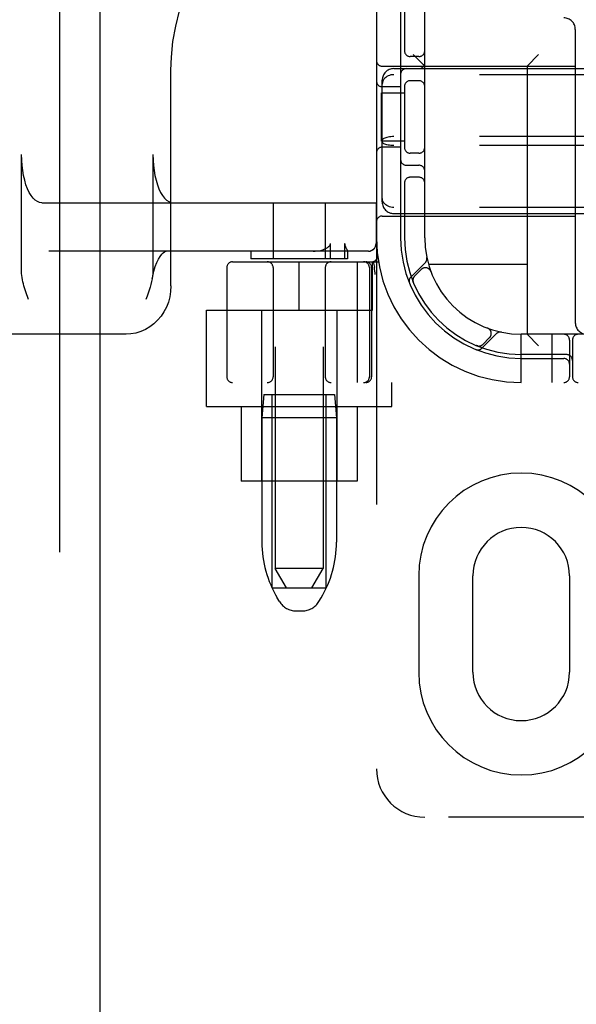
# Model space of a CAD drawing. Header units: inches. Extents: x 0 to 262, y 0 to 169.
# Tile 15 of 74: x 85.96 to 87.4, y 84.25 to 86.8. Entities that reach past the tile are written whole.
import ezdxf

# ---------------------------------------------------------------- set-up
doc = ezdxf.new("R2010")
doc.units = ezdxf.units.IN
doc.header["$LTSCALE"] = 14.384615
doc.header["$MEASUREMENT"] = 0
doc.linetypes.add('HIDDEN', pattern=[0.2, 0.1, -0.1])
doc.layers.add('DEFAULT_2', color=8, linetype='HIDDEN')
doc.layers.add('LEFTHAND_DOOR_ASSEMBLY', color=7, linetype='CONTINUOUS')

msp = doc.modelspace()

# ---------------------------------------------------------------- linework, layer by layer
at = {"layer": 'DEFAULT_2', "color": 8, "linetype": 'HIDDEN'}
for p, q in [((86.884, 89.8581), (86.884, 84.8581)), ((86.6215, 88.8271), (86.6215, 85.3771)), ((86.7465, 88.8271), (86.7465, 85.3771)), ((87.009, 86.2331), (87.009, 88.4831)), ((86.9465, 86.8431), (86.9465, 86.2331)), ((86.9565, 86.8431), (86.9565, 86.7139)), ((87.399, 86.7721), (87.399, 86.0131)), ((86.994, 86.7019), (86.9715, 86.7019)), ((87.009, 86.6771), (86.979, 86.7071)), ((87.274, 86.6771), (87.304, 86.7071)), ((86.899, 86.6771), (87.399, 86.6771)), ((87.274, 86.6771), (87.274, 85.9831)), ((86.3518, 86.1081), (86.3518, 86.6668)), ((86.929, 86.6706), (88.589, 86.6706)), ((88.589, 86.655), (86.929, 86.655)), ((86.899, 86.3258), (86.899, 86.6405)), ((86.9465, 86.6238), (86.899, 86.6238)), ((86.9565, 86.6273), (86.9565, 86.4639)), ((86.994, 86.6394), (86.9715, 86.6394)), ((86.897, 86.4831), (86.897, 86.6081)), ((86.897, 86.6081), (86.9565, 86.6081)), ((88.589, 86.4948), (86.929, 86.4948)), ((86.9565, 86.4831), (86.897, 86.4831)), ((88.589, 86.4714), (86.929, 86.4714)), ((85.9651, 86.1466), (85.9651, 86.4481)), ((86.3053, 86.4481), (86.3053, 86.1466)), ((86.9465, 86.4675), (86.899, 86.4675)), ((86.994, 86.4519), (86.9715, 86.4519)), ((86.9615, 86.4206), (86.994, 86.4206)), ((86.9565, 86.3773), (86.9565, 86.2331)), ((86.994, 86.3894), (86.9715, 86.3894)), ((86.0177, 86.3231), (86.8835, 86.3231)), ((86.6165, 86.3231), (86.6165, 86.1781)), ((86.7515, 86.3231), (86.7515, 86.1781)), ((86.8831, 86.3231), (86.8831, 86.2181)), ((86.8835, 86.3231), (86.8835, 86.2181)), ((88.589, 86.3113), (86.929, 86.3113)), ((86.929, 86.2956), (88.589, 86.2956)), ((86.899, 86.2891), (87.399, 86.2891)), ((86.765, 86.1781), (86.765, 86.2181)), ((86.8017, 86.2181), (86.8017, 86.1781)), ((86.8635, 86.1981), (86.0359, 86.1981)), ((86.559, 86.1981), (86.559, 86.1781)), ((86.809, 86.1983), (86.809, 86.1781)), ((86.809, 86.1982), (86.809, 86.1981)), ((86.5116, 86.1706), (86.8893, 86.1706)), ((86.809, 86.1781), (86.559, 86.1781)), ((86.684, 86.0456), (86.684, 86.1706)), ((86.8339, 86.1706), (86.8339, 85.8581)), ((86.874, 86.0456), (86.874, 86.1706)), ((86.8754, 86.171), (86.8788, 86.1566)), ((86.8868, 86.1874), (86.8868, 86.1875)), ((87.0105, 86.1684), (86.9729, 86.1308)), ((87.274, 86.1641), (87.0188, 86.1641)), ((86.4965, 86.1556), (86.4965, 85.8731)), ((86.6165, 86.1556), (86.6165, 85.8731)), ((86.7515, 86.1556), (86.7515, 85.8731)), ((86.8659, 86.1556), (86.8659, 85.8731)), ((86.8715, 86.1556), (86.8715, 85.8731)), ((86.8788, 86.156), (86.8788, 86.1566)), ((86.8809, 86.1377), (86.8804, 86.1421)), ((87.0002, 86.151), (86.9828, 86.1337)), ((87.0247, 86.146), (87.0246, 86.1463)), ((87.0247, 86.1461), (87.0248, 86.1457)), ((86.9789, 86.1189), (86.9795, 86.1176)), ((86.9795, 86.1176), (86.9795, 86.1176)), ((86.9795, 86.1176), (86.9795, 86.1176)), ((85.9833, 86.0731), (85.9815, 86.0781)), ((86.444, 85.7961), (86.444, 86.0456)), ((86.444, 86.0456), (86.874, 86.0456)), ((86.5865, 86.0456), (86.5865, 85.6031)), ((86.7815, 86.0456), (86.7815, 85.6031)), ((87.1567, 85.947), (87.1943, 85.9846)), ((87.1716, 85.9989), (87.172, 85.9988)), ((87.1722, 85.9987), (87.1719, 85.9988)), ((86.2356, 85.9831), (84.8507, 85.9831)), ((87.1596, 85.9569), (87.177, 85.9743)), ((87.259, 85.8581), (87.259, 85.9831)), ((88.259, 85.9831), (87.259, 85.9831)), ((87.274, 85.9831), (87.304, 85.9531)), ((87.339, 85.8581), (87.339, 85.9831)), ((87.384, 85.9681), (87.384, 85.8731)), ((87.3915, 85.9681), (87.3915, 85.8731)), ((87.1435, 85.9536), (87.1448, 85.953)), ((87.3765, 85.9306), (87.259, 85.9306)), ((87.259, 85.9206), (87.369, 85.9206)), ((89.0065, 85.8581), (86.5116, 85.8581)), ((86.924, 85.7961), (86.924, 85.8581)), ((86.5925, 85.8271), (86.5875, 85.7671)), ((86.5925, 85.8271), (86.7755, 85.8271)), ((86.614, 85.3271), (86.614, 85.8271)), ((86.754, 85.3271), (86.754, 85.8271)), ((86.7755, 85.8271), (86.7805, 85.7671)), ((86.444, 85.7961), (86.924, 85.7961)), ((86.534, 85.7961), (86.534, 85.6031)), ((86.834, 85.7961), (86.834, 85.6031)), ((86.5875, 85.7671), (86.5875, 85.4447)), ((86.7805, 85.7671), (86.5875, 85.7671)), ((86.7805, 85.7671), (86.7805, 85.4447)), ((86.834, 85.6031), (86.534, 85.6031)), ((86.7465, 85.3771), (86.6215, 85.3771)), ((86.6515, 85.3271), (86.6215, 85.3771)), ((86.7165, 85.3271), (86.7465, 85.3771)), ((86.9934, 85.3581), (86.9934, 85.1081)), ((87.134, 85.1081), (87.134, 85.3581)), ((87.384, 85.3581), (87.384, 85.1081)), ((86.614, 85.3271), (86.754, 85.3271)), ((86.633, 85.2914), (86.6274, 85.3006)), ((86.7351, 85.2914), (86.7406, 85.3006)), ((86.6759, 85.2671), (86.6922, 85.2671)), ((88.509, 84.7331), (87.009, 84.7331))]:
    msp.add_line(p, q, dxfattribs=at)
for points in [[(86.3519, 86.6667), (86.353, 86.7001), (86.3571, 86.7406), (86.3643, 86.7807), (86.3743, 86.8201), (86.3873, 86.8585), (86.403, 86.8957), (86.4215, 86.9314), (86.4426, 86.9654), (86.4661, 86.9974), (86.492, 87.0272), (86.52, 87.0547), (86.5499, 87.0796), (86.5816, 87.1017), (86.6149, 87.121), (86.6495, 87.1372), (86.6852, 87.1504), (86.7217, 87.1603), (86.7527, 87.166)], [(86.929, 86.655), (86.9252, 86.6548), (86.9215, 86.6542), (86.9178, 86.6532), (86.9143, 86.6519), (86.911, 86.6501), (86.9081, 86.6481), (86.9054, 86.6457), (86.9032, 86.6431), (86.9014, 86.6402), (86.9001, 86.6371), (86.8993, 86.6339), (86.899, 86.6305)], [(86.929, 86.4948), (86.9252, 86.4947), (86.9215, 86.4945), (86.9178, 86.4941), (86.9143, 86.4935), (86.911, 86.4928), (86.9081, 86.4919), (86.9054, 86.4909), (86.9032, 86.4898), (86.9014, 86.4887), (86.9001, 86.4874), (86.8993, 86.4861), (86.899, 86.4849)], [(86.929, 86.4714), (86.9252, 86.4715), (86.9215, 86.4718), (86.9178, 86.4722), (86.9143, 86.4728), (86.911, 86.4735), (86.9081, 86.4744), (86.9054, 86.4753), (86.9032, 86.4764), (86.9014, 86.4776), (86.9001, 86.4788), (86.8993, 86.4801), (86.899, 86.4814)], [(86.0177, 86.3231), (86.0118, 86.3239), (86.006, 86.3263), (86.0004, 86.3302), (85.9949, 86.3355), (85.9898, 86.3423), (85.9849, 86.3504), (85.9805, 86.3598), (85.9766, 86.3702), (85.9732, 86.3816), (85.9704, 86.3939), (85.9681, 86.4069), (85.9665, 86.4203), (85.9655, 86.4341), (85.9651, 86.4481)], [(86.3053, 86.4481), (86.3057, 86.4341), (86.3067, 86.4203), (86.3083, 86.4069), (86.3106, 86.3939), (86.3134, 86.3816), (86.3168, 86.3702), (86.3208, 86.3598), (86.3251, 86.3504), (86.33, 86.3423), (86.3351, 86.3355), (86.3406, 86.3302), (86.3462, 86.3263), (86.352, 86.3239), (86.3579, 86.3231)], [(86.929, 86.3113), (86.9252, 86.3115), (86.9215, 86.3121), (86.9178, 86.3131), (86.9143, 86.3144), (86.911, 86.3161), (86.9081, 86.3182), (86.9054, 86.3206), (86.9032, 86.3232), (86.9014, 86.3261), (86.9001, 86.3292), (86.8993, 86.3324), (86.899, 86.3357)], [(86.7532, 86.2053), (86.7548, 86.2062), (86.7563, 86.2071), (86.7577, 86.208), (86.759, 86.2089), (86.7602, 86.2099), (86.7613, 86.2109), (86.7623, 86.212), (86.7632, 86.2131), (86.7639, 86.2143), (86.7645, 86.2155), (86.7649, 86.2168), (86.765, 86.2181)], [(86.8017, 86.2181), (86.8018, 86.2168), (86.802, 86.2154), (86.8022, 86.2142), (86.8025, 86.213), (86.8029, 86.2119), (86.8033, 86.2109), (86.8037, 86.2099), (86.8041, 86.209), (86.8046, 86.208), (86.805, 86.2071), (86.8054, 86.2062)], [(86.8631, 86.1981), (86.867, 86.1985), (86.8707, 86.1997), (86.8742, 86.2015), (86.8772, 86.204), (86.8797, 86.207), (86.8816, 86.2105), (86.8827, 86.2142), (86.8831, 86.2181)], [(86.3034, 86.1267), (86.3047, 86.1333), (86.3078, 86.1464), (86.3114, 86.1583), (86.3154, 86.1687), (86.3197, 86.1776), (86.3239, 86.1848), (86.3281, 86.1903), (86.332, 86.1942), (86.3353, 86.1967), (86.338, 86.1979), (86.3398, 86.1981)], [(86.7202, 86.1981), (86.7253, 86.1983), (86.7301, 86.1987), (86.7347, 86.1994), (86.7389, 86.2002), (86.7429, 86.2012), (86.7466, 86.2024), (86.75, 86.2038), (86.7532, 86.2053)], [(86.8054, 86.2062), (86.8071, 86.2028), (86.8075, 86.2021), (86.8079, 86.2014), (86.8082, 86.2007), (86.8085, 86.2), (86.8087, 86.1994), (86.8089, 86.1989), (86.809, 86.1985), (86.809, 86.1982)], [(85.9815, 86.0781), (85.9779, 86.0881), (85.9762, 86.0932), (85.9745, 86.0982), (85.9729, 86.1033), (85.9714, 86.1084), (85.97, 86.1136), (85.9687, 86.1188), (85.9676, 86.1241), (85.9666, 86.1296), (85.9658, 86.1351), (85.9654, 86.1408), (85.9651, 86.1466)], [(86.3053, 86.1466), (86.3051, 86.1401), (86.3045, 86.1335), (86.3034, 86.1267)], [(86.8804, 86.1421), (86.8798, 86.1466), (86.8793, 86.1512), (86.8788, 86.156)], [(86.3034, 86.1267), (86.3019, 86.1195), (86.3001, 86.1122), (86.298, 86.1048), (86.2956, 86.0972), (86.293, 86.0893), (86.2902, 86.0813), (86.2872, 86.0731)], [(86.9795, 86.1176), (86.9794, 86.1177), (86.9794, 86.1179), (86.9793, 86.1181), (86.9792, 86.1183), (86.9791, 86.1186), (86.9791, 86.1188), (86.979, 86.1191), (86.9789, 86.1193), (86.9789, 86.1196), (86.9788, 86.1198), (86.9787, 86.1201), (86.9787, 86.1204), (86.9786, 86.1207), (86.9786, 86.1209), (86.9786, 86.1212), (86.9785, 86.1214)], [(86.3519, 86.1081), (86.3511, 86.094), (86.3489, 86.0801), (86.3452, 86.0665), (86.3402, 86.0535), (86.3338, 86.0412), (86.3262, 86.0297), (86.3174, 86.0193), (86.3077, 86.01), (86.297, 86.002), (86.2857, 85.9953), (86.2737, 85.99), (86.2612, 85.9862), (86.2485, 85.9839), (86.2356, 85.9831)], [(87.1436, 85.9536), (87.1435, 85.9536), (87.1435, 85.9536)], [(87.1472, 85.9526), (87.1471, 85.9526), (87.1468, 85.9527), (87.1464, 85.9528), (87.1461, 85.9528), (87.1457, 85.9529), (87.1454, 85.953), (87.1451, 85.9531), (87.1448, 85.9531), (87.1445, 85.9532), (87.1442, 85.9533), (87.144, 85.9534), (87.1438, 85.9535), (87.1436, 85.9535), (87.1436, 85.9536)]]:
    msp.add_lwpolyline(points, dxfattribs=at)
for centre, radius, start, end in [((87.369, 86.7721), 0.03, 0, 90), ((86.9715, 86.7169), 0.015, 180, 270), ((86.994, 86.7169), 0.015, 270, 360), ((86.899, 86.6921), 0.015, 180, 270), ((86.994, 86.6856), 0.015, 270, 360), ((86.929, 86.6406), 0.03, 90, 180), ((86.9615, 86.6556), 0.015, 90, 180), ((86.899, 86.6388), 0.015, 180, 270), ((86.9715, 86.6244), 0.015, 90, 180), ((86.994, 86.6244), 0.015, 0, 90), ((86.899, 86.4525), 0.015, 90, 180), ((86.9715, 86.4669), 0.015, 180, 270), ((86.994, 86.4669), 0.015, 270, 0), ((86.9615, 86.4356), 0.015, 180, 270), ((86.994, 86.4056), 0.015, 0, 90), ((86.9715, 86.3744), 0.015, 90, 180), ((86.994, 86.3744), 0.015, 0, 90), ((86.929, 86.3256), 0.03, 180, 270), ((86.899, 86.2741), 0.015, 90, 180), ((86.8635, 86.2181), 0.02, 270, 360), ((87.259, 86.2331), 0.375, 180, 270), ((87.259, 86.2331), 0.3125, 180, 270), ((87.259, 86.2331), 0.3025, 180, 270), ((87.259, 86.2331), 0.25, 180, 270), ((86.5115, 86.1556), 0.015, 90, 180), ((86.6015, 86.1556), 0.015, 0, 90), ((86.7665, 86.1556), 0.015, 90, 180), ((86.8509, 86.1556), 0.015, 0, 90), ((86.8565, 86.1556), 0.015, 0, 90), ((86.8719, 86.1856), 0.015, 270, 6.9957), ((87.0002, 86.1787), 0.0145, 315, 11.8855), ((87.0108, 86.1404), 0.015, 20.4747, 135), ((86.9831, 86.1206), 0.0145, 135, 202.1958), ((86.9934, 86.1231), 0.015, 135, 202.5046), ((87.429, 86.0131), 0.03, 180, 270), ((87.1664, 85.9849), 0.015, 315, 69.5253), ((87.2046, 85.9743), 0.0145, 78.1145, 135), ((87.369, 85.9681), 0.015, 0, 90), ((87.4065, 85.9681), 0.015, 90, 180), ((87.1465, 85.9572), 0.0145, 247.8042, 315), ((87.149, 85.9675), 0.015, 247.4954, 315), ((87.369, 85.9056), 0.015, 0, 90), ((87.3765, 85.9156), 0.015, 0, 90), ((86.5115, 85.8731), 0.015, 180, 270), ((86.6015, 85.8731), 0.015, 270, 360), ((86.7665, 85.8731), 0.015, 180, 270), ((86.8509, 85.8731), 0.015, 270, 360), ((86.8565, 85.8731), 0.015, 270, 360), ((87.369, 85.8731), 0.015, 270, 360), ((87.4065, 85.8731), 0.015, 180, 270), ((87.259, 85.3581), 0.2656, 0, 180), ((87.259, 85.3581), 0.125, 0, 180), ((86.8675, 85.4447), 0.28, 180, 210.9637), ((86.5005, 85.4447), 0.28, 329.0363, 360), ((86.6759, 85.3171), 0.05, 210.9637, 270), ((86.6922, 85.3171), 0.05, 270, 329.0363), ((87.259, 85.1081), 0.2656, 180, 360), ((87.259, 85.1081), 0.125, 180, 360), ((87.009, 84.8581), 0.125, 180, 270)]:
    msp.add_arc(centre, radius, start, end, dxfattribs=at)
at = {"layer": 'LEFTHAND_DOOR_ASSEMBLY', "color": 8, "linetype": 'HIDDEN'}
msp.add_line((86.0635, 118.5041), (86.0635, 56.2121), dxfattribs=at)
at = {"layer": 'LEFTHAND_DOOR_ASSEMBLY', "color": 3, "linetype": 'Continuous'}
msp.add_line((86.1675, 118.5041), (86.1675, 56.2121), dxfattribs=at)

doc.saveas('drawing.dxf')
